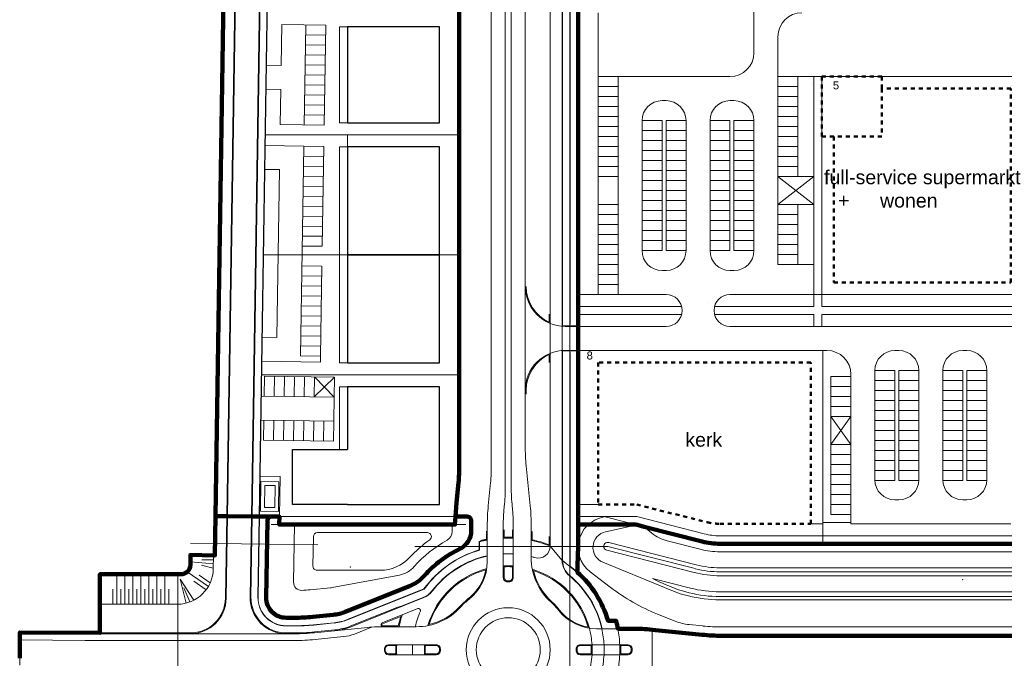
# Model space of a CAD drawing. Extents: x 168554 to 174410, y 515675 to 521218.
# Tile 9 of 110: x 171804 to 172050, y 518476 to 518635. Entities that reach past the tile are written whole.
import ezdxf

# ---------------------------------------------------------------- set-up
doc = ezdxf.new("R2010")
doc.units = 0
doc.header["$MEASUREMENT"] = 0
doc.linetypes.add('NLCS-HIDDEN', pattern=[4, 2, -2])
for name, color, linetype, lineweight in [('Algemeen - 1411 Basislijnen deelgebieden', 5, 'Continuous', 90), ('Algemeen - Fase 1A - 1070 Ondergrond - ontwerp', 7, 'Continuous', 9), ('Algemeen - Fase 1B6 - 1070 Ondergrond - ontwerp', 7, 'Continuous', 9), ('Algemeen - Fase 1C - 1070 Ondergrond - ontwerp', 7, 'Continuous', 9), ('Algemeen - Fase 1C - 1070 Ondergrond - ontwerp panden - hoofdgebouw', 7, 'Continuous', 30), ('Algemeen - Fase 1E - 1070 Ondergrond - ontwerp', 7, 'Continuous', 9), ('Algemeen - Fase 1E - 1070 Ondergrond - ontwerp bouwvlak', 7, 'NLCS-HIDDEN', 50), ('Algemeen - Fase 1E - 1070 ondergrond - tekst', 7, 'Continuous', 9), ('Algemeen - Fase Ontsluitingsweg - 1070 Ondergrond', 7, 'Continuous', 9), ('Fasering 1', 71, 'Continuous', 0)]:
    doc.layers.add(name, color=color, linetype=linetype, lineweight=lineweight)
doc.styles.get("Standard").update_dxf_attribs({"font": 'arial.ttf'})

msp = doc.modelspace()

# ---------------------------------------------------------------- linework, layer by layer
at = {"layer": 'Algemeen - 1411 Basislijnen deelgebieden'}
for points in [[(171853.94, 518800.71), (171854.81, 518797.38), (171856.36, 518785.96), (171856.96, 518770.95), (171852.91, 518511.31)], [(171943.69, 518509.2), (171943.69, 518552.69), (171943.69, 518552.75), (171943.69, 518552.79), (171943.69, 518558.75), (171943.69, 518558.79), (171943.69, 518558.89), (171943.69, 518561.75), (171943.69, 518563.75), (171943.69, 518566.75), (171943.69, 518637.25), (171943.69, 518691.75), (171943.69, 518694.75), (171943.69, 518696.75), (171943.69, 518699.65), (171943.69, 518699.75), (171943.69, 518705.75), (171943.69, 518705.85), (171943.69, 518709.48), (171943.69, 518710.75)], [(171866.89, 518511.2), (171863.91, 518511.2), (171863.85, 518511.2), (171862.11, 518511.22), (171861.91, 518511.22), (171855.91, 518511.28), (171855.71, 518511.28), (171852.91, 518511.31)], [(171866.89, 518511.2), (171868.91, 518511.2), (171868.88, 518509.2), (171872.68, 518509.2), (171912.14, 518509.2), (171912.85, 518509.2), (171912.99, 518511.2)]]:
    msp.add_lwpolyline(points, dxfattribs=at)
for points in [[(171912.99, 518511.2), (171913.23, 518514.67), (171913.73, 518519.71, 0.02492), (171913.94, 518523.89), (171913.94, 518546.7), (171913.94, 518576.7), (171913.94, 518606.7), (171913.94, 518636.7), (171913.94, 518666.63), (171913.94, 518666.7), (171913.94, 518671.63), (171913.94, 518671.7), (171913.94, 518701.7), (171913.94, 518731.7), (171913.94, 518761.7)], [(171803.92, 518475.75), (171803.96, 518480.35), (171803.98, 518482.05), (171803.98, 518482.25), (171823.98, 518482.1), (171823.98, 518489.29), (171823.98, 518496.77), (171825.12, 518496.77), (171828.24, 518496.77), (171830.24, 518496.77), (171832.24, 518496.77), (171834.24, 518496.77), (171836.24, 518496.77), (171838.24, 518496.77), (171840.24, 518496.77), (171844.26, 518496.77, 0.188894), (171845.86, 518497.4, 0.205261), (171846.62, 518499.1), (171846.63, 518499.89), (171846.65, 518501.6), (171852.42, 518501.51), (171852.75, 518501.51), (171852.91, 518511.31)], [(171912.99, 518511.2), (171915.94, 518511.2, -0.414214), (171916.94, 518510.2), (171916.94, 518507.66, -0.288716), (171914.1, 518503.15, 0.100302), (171905.22, 518496.46, -0.116997), (171901.45, 518493.8), (171885.38, 518487.37, -0.070325), (171882.39, 518486.64), (171877.28, 518486.13, -0.024922), (171872.7, 518485.9), (171870.59, 518485.9, -0.418789), (171865.59, 518490.98), (171865.89, 518510.22, -0.409653), (171866.89, 518511.2)], [(171943.69, 518509.2), (171943.69, 518503.76, -0.00572), (171943.46, 518497.33, -0.141342), (171951.16, 518485.15), (171953.17, 518485.15, -0.018368), (171953.63, 518483.15), (171957.19, 518483.15, -0.024922), (171962.17, 518482.9), (171974.7, 518481.65, 0.024922), (171979.68, 518481.4), (172073.03, 518481.4), (172119.66, 518481.4, 0.414214), (172134.66, 518496.4), (172134.66, 518504.4)], [(172134.66, 518504.4), (172130.51, 518504.47), (172126.26, 518504.54), (172119.92, 518504.64), (172118.66, 518504.4), (172063.96, 518504.4), (172004.96, 518504.4), (171979.18, 518504.4, -0.062519), (171974.73, 518504.96), (171960.19, 518508.67), (171958.45, 518509.11), (171958.1, 518509.2), (171946.22, 518509.2), (171943.69, 518509.2)]]:
    msp.add_lwpolyline(points, format="xyb", dxfattribs=at)
at = {"layer": 'Algemeen - Fase 1A - 1070 Ondergrond - ontwerp'}
msp.add_line((171979.68, 518481.4), (172119.16, 518481.4), dxfattribs=at)
at = {"layer": 'Algemeen - Fase 1B6 - 1070 Ondergrond - ontwerp'}
for p, q in [((171915.94, 518511.2), (171866.89, 518511.2)), ((171950.48, 518511.14), (171974.73, 518504.96)), ((171958.35, 518511.2), (171951.4, 518511.2)), ((171975.23, 518506.9), (171958.35, 518511.2)), ((171865.89, 518510.22), (171865.59, 518490.98)), ((171915.58, 518509.2), (171866.88, 518509.2)), ((171872.68, 518509.2), (171872.45, 518494.77)), ((171912.14, 518509.2), (171872.68, 518509.2)), ((171912.14, 518507.49), (171912.14, 518509.2)), ((171916.94, 518507.66), (171916.94, 518510.2)), ((171950.56, 518507.41), (171958.45, 518509.11)), ((171958.45, 518509.11), (171974.73, 518504.96)), ((171960.19, 518508.67), (171962.14, 518507.07)), ((171877.31, 518498.8), (171877.43, 518506.22)), ((171878.43, 518507.2), (171905.94, 518507.2)), ((172129.12, 518506.4), (171979.18, 518506.4)), ((171878.5, 518504.11), (171846.69, 518504.56)), ((171951.1, 518503.76), (171902.78, 518503.76)), ((171951.1, 518503.76), (171973, 518498.18)), ((171951.34, 518504.73), (171973.25, 518499.14)), ((171966, 518505.12), (171974.24, 518503.02)), ((171979.18, 518504.4), (172118.66, 518504.4)), ((171979.18, 518504.4), (172118.66, 518504.4)), ((171972.75, 518497.21), (171950.85, 518502.79)), ((171979.18, 518502.4), (171979.68, 518502.4)), ((171979.68, 518502.4), (172118.66, 518502.4)), ((171965.29, 518493.45), (171949.88, 518499.78)), ((171979.18, 518498.4), (172118.66, 518498.4)), ((171894.17, 518497.79), (171878.31, 518497.79)), ((171882.08, 518493.46), (171898.94, 518496.59)), ((171946.72, 518497.37), (171951.72, 518493.54)), ((171971.77, 518493.33), (171962.33, 518495.74)), ((171979.18, 518497.4), (172118.66, 518497.4)), ((172118.66, 518496.4), (171979.18, 518496.4)), ((171876.61, 518492.89), (171881.71, 518493.4)), ((171885.38, 518487.37), (171901.45, 518493.8)), ((171968.24, 518492.26), (171966.06, 518493.13)), ((171966.36, 518493.87), (171968.54, 518493)), ((171971.27, 518491.39), (171969.58, 518491.82)), ((171969.78, 518492.6), (171971.47, 518492.17)), ((171979.68, 518492.4), (171979.18, 518492.4)), ((171979.18, 518491.2), (171979.68, 518491.2)), ((172118.66, 518492.4), (171979.68, 518492.4)), ((171979.68, 518491.2), (172118.66, 518491.2)), ((171979.68, 518490.4), (171979.18, 518490.4)), ((172118.66, 518490.4), (171979.68, 518490.4)), ((171870.59, 518485.9), (171872.7, 518485.9)), ((171877.28, 518486.13), (171882.39, 518486.64)), ((171963.54, 518486.82), (171968, 518485.03)), ((171971.48, 518484.18), (171974.92, 518483.84)), ((171979.68, 518483.6), (172118.66, 518483.6))]:
    msp.add_line(p, q, dxfattribs=at)
for centre, radius, start, end in [((171866.89, 518510.2), 1, 90, 179.1064), ((171915.94, 518510.2), 1, 0, 90), ((171951.4, 518503.49), 7.71, 89.9967, 232.5709), ((171878.43, 518506.2), 1, 90, 179.1064), ((171926.19, 518477.9), 33.8, 125.5884, 136.9709), ((171905.94, 518506.2), 1, 305.5884, 90), ((171909.64, 518507.49), 2.5, 299.2224, 0), ((171911.94, 518507.66), 5, 295.583, 360), ((171951.4, 518503.49), 4.01, 102.1652, 247.674), ((171968.47, 518514.81), 10, 230.6904, 255.6904), ((171979.18, 518522.4), 16, 255.6904, 270), ((171926.19, 518477.9), 31.4, 119.2224, 138.4939), ((171926.19, 518477.9), 28, 115.583, 138.4939), ((171951.1, 518503.76), 1, 75.6904, 255.6904), ((171979.18, 518522.4), 20, 255.6904, 270), ((171979.18, 518522.4), 18, 255.6904, 270), ((171979.18, 518522.4), 18, 255.6904, 270), ((171894.17, 518507.79), 10, 270, 316.9709), ((171878.31, 518498.79), 1, 179.1064, 270), ((171897.73, 518503.08), 6.6, 280.5348, 318.4939), ((171979.18, 518522.4), 25, 255.6904, 270), ((171979.18, 518522.4), 24, 255.6904, 270), ((171897.73, 518503.08), 10, 291.8014, 318.4939), ((171982.11, 518533.24), 42.4, 242.1932, 248.1986), ((171979.18, 518522.4), 26, 255.6904, 270), ((171874.45, 518494.74), 2, 179.1064, 272.6897), ((171881.3, 518497.58), 4.2, 275.7106, 280.7284), ((171982.11, 518533.24), 50, 232.5679, 248.1986), ((171982.11, 518533.24), 43.2, 247.0899, 248.1986), ((171972.25, 518502.29), 10, 248.1986, 255.6904), ((171979.18, 518522.4), 30, 255.6904, 270), ((171870.59, 518490.9), 5, 179.1064, 270), ((171872.7, 518531.9), 39.2, 272.6897, 275.7106), ((171972.25, 518502.29), 10.8, 248.1986, 255.6904), ((171979.18, 518522.4), 32, 255.6904, 270), ((171979.18, 518522.4), 31.2, 255.6904, 270), ((171872.7, 518531.9), 46, 270, 275.7106), ((171881.3, 518497.58), 11, 275.7106, 291.8014), ((171972.75, 518496.92), 12.8, 248.1986, 264.2894), ((171979.68, 518531.4), 47.8, 264.2894, 270)]:
    msp.add_arc(centre, radius, start, end, dxfattribs=at)
at = {"layer": 'Algemeen - Fase 1C - 1070 Ondergrond - ontwerp'}
for p, q in [((171855.71, 518511.28), (171859.85, 518776.98)), ((171855.91, 518511.28), (171860.05, 518776.98)), ((171861.91, 518511.22), (171866.05, 518776.88)), ((171862.11, 518511.22), (171866.25, 518776.88)), ((171867.99, 518776.85), (171863.85, 518511.2)), ((171863.91, 518511.2), (171868.05, 518776.85)), ((171869.33, 518624.08), (171869.49, 518634.3)), ((171880.49, 518634.12), (171869.49, 518634.3)), ((171875.49, 518634.2), (171875.1, 518609.2)), ((171880.49, 518634.12), (171880.1, 518609.13)), ((171883.94, 518633.7), (171883.94, 518609.7)), ((171885.94, 518633.7), (171883.94, 518633.7)), ((171880.45, 518631.62), (171875.45, 518631.7)), ((171880.41, 518629.12), (171875.41, 518629.2)), ((171880.37, 518626.62), (171875.37, 518626.7)), ((171869.33, 518624.08), (171865.67, 518624.13)), ((171880.33, 518624.12), (171875.33, 518624.2)), ((171880.29, 518621.63), (171875.29, 518621.7)), ((171880.25, 518619.13), (171875.25, 518619.2)), ((171869.23, 518618.08), (171865.57, 518618.14)), ((171869.23, 518618.08), (171869.1, 518609.3)), ((171880.21, 518616.63), (171875.21, 518616.7)), ((171880.17, 518614.13), (171875.17, 518614.2)), ((171880.14, 518611.63), (171875.14, 518611.7)), ((171880.1, 518609.13), (171869.1, 518609.3)), ((171885.94, 518609.7), (171883.94, 518609.7)), ((171865.4, 518606.7), (171913.94, 518606.7)), ((171885.94, 518606.7), (171885.94, 518549.7)), ((171875.01, 518603.89), (171865.35, 518604.05)), ((171875.01, 518603.89), (171874.2, 518551.39)), ((171875.01, 518603.89), (171880.01, 518603.81)), ((171875.01, 518603.89), (171880.01, 518603.81)), ((171880.01, 518603.81), (171879.62, 518578.81)), ((171883.94, 518603.7), (171883.94, 518549.7)), ((171883.94, 518603.7), (171885.94, 518603.7)), ((171874.98, 518601.39), (171879.97, 518601.31)), ((171868.92, 518597.99), (171865.26, 518598.05)), ((171868.92, 518597.99), (171868.27, 518556)), ((171874.94, 518598.89), (171879.94, 518598.81)), ((171874.9, 518596.39), (171879.9, 518596.31)), ((171874.86, 518593.89), (171879.86, 518593.81)), ((171874.82, 518591.39), (171879.82, 518591.31)), ((171874.78, 518588.89), (171879.78, 518588.81)), ((171874.74, 518586.39), (171879.74, 518586.31)), ((171874.7, 518583.89), (171879.7, 518583.81)), ((171874.66, 518581.39), (171879.66, 518581.31)), ((171874.62, 518578.89), (171879.62, 518578.81)), ((171864.93, 518576.7), (171913.94, 518576.7)), ((171874.55, 518573.89), (171879.55, 518573.81)), ((171879.55, 518573.81), (171879.19, 518551.32)), ((171874.51, 518571.39), (171879.51, 518571.31)), ((171874.47, 518568.89), (171879.47, 518568.81)), ((171874.43, 518566.39), (171879.43, 518566.31)), ((171874.39, 518563.89), (171879.39, 518563.81)), ((171874.35, 518561.39), (171879.35, 518561.31)), ((171874.31, 518558.89), (171879.31, 518558.81)), ((171868.28, 518556), (171864.61, 518556.07)), ((171874.27, 518556.39), (171879.27, 518556.32)), ((171874.23, 518553.89), (171879.23, 518553.82)), ((171879.17, 518549.82), (171864.51, 518550.07)), ((171874.2, 518551.39), (171879.19, 518551.32)), ((171879.19, 518551.32), (171879.17, 518549.82)), ((171883.94, 518549.7), (171885.94, 518549.7)), ((171864.46, 518546.7), (171913.94, 518546.7)), ((171865.2, 518546.34), (171865.12, 518541.34)), ((171882.7, 518546.04), (171865.2, 518546.34)), ((171867.7, 518546.3), (171867.62, 518541.3)), ((171870.2, 518546.26), (171870.12, 518541.26)), ((171872.7, 518546.21), (171872.62, 518541.21)), ((171875.2, 518546.17), (171875.12, 518541.17)), ((171877.7, 518546.13), (171877.62, 518541.13)), ((171877.62, 518541.13), (171882.7, 518546.04)), ((171882.62, 518541.04), (171877.7, 518546.13)), ((171882.7, 518546.04), (171882.62, 518541.04)), ((171883.94, 518543.7), (171883.94, 518528.02)), ((171883.94, 518543.7), (171885.94, 518543.7)), ((171882.62, 518541.04), (171864.38, 518541.35)), ((171882.62, 518541.04), (171882.51, 518535.04)), ((171882.51, 518535.04), (171864.28, 518535.36)), ((171865.02, 518535.34), (171864.93, 518530.34)), ((171867.52, 518535.3), (171867.43, 518530.3)), ((171870.01, 518535.26), (171869.93, 518530.26)), ((171872.51, 518535.21), (171872.43, 518530.21)), ((171875.01, 518535.17), (171874.93, 518530.17)), ((171877.51, 518535.13), (171877.43, 518530.13)), ((171880.01, 518535.09), (171879.93, 518530.09)), ((171882.51, 518535.04), (171882.43, 518530.04)), ((171882.43, 518530.04), (171864.93, 518530.34)), ((171864.06, 518521.28), (171869.06, 518521.2)), ((171869.06, 518521.2), (171868.91, 518511.2)), ((171864.19, 518512.58), (171864.3, 518519.96)), ((171864.3, 518519.96), (171868.78, 518519.89)), ((171865.14, 518513.51), (171865.23, 518519.01)), ((171865.23, 518519.01), (171867.83, 518518.97)), ((171867.83, 518518.97), (171867.74, 518513.47)), ((171868.78, 518519.89), (171868.67, 518512.51)), ((171867.74, 518513.47), (171865.14, 518513.51)), ((171863.91, 518511.2), (171912.99, 518511.2)), ((171868.67, 518512.51), (171864.19, 518512.58))]:
    msp.add_line(p, q, dxfattribs=at)
at = {"layer": 'Algemeen - Fase 1C - 1070 Ondergrond - ontwerp panden - hoofdgebouw'}
for p, q in [((171908.94, 518543.7), (171885.94, 518543.7)), ((171885.94, 518543.7), (171885.94, 518528.02)), ((171908.94, 518514.2), (171908.94, 518543.7)), ((171872.18, 518514.2), (171872.18, 518528.02)), ((171872.18, 518528.02), (171885.94, 518528.02)), ((171885.94, 518514.2), (171872.18, 518514.2)), ((171885.94, 518514.2), (171908.94, 518514.2))]:
    msp.add_line(p, q, dxfattribs=at)
for points in [[(171885.94, 518609.7), (171908.94, 518609.7), (171908.94, 518633.7), (171885.94, 518633.7)], [(171885.94, 518576.7), (171908.94, 518576.7), (171908.94, 518603.7), (171885.94, 518603.7)], [(171885.94, 518549.7), (171908.94, 518549.7), (171908.94, 518576.7), (171885.94, 518576.7)]]:
    msp.add_lwpolyline(points, close=True, dxfattribs=at)
at = {"layer": 'Algemeen - Fase 1E - 1070 Ondergrond - ontwerp'}
for p, q in [((171987.69, 518643.25), (171987.69, 518627.25)), ((171943.69, 518637.25), (171943.69, 518566.75)), ((171948.69, 518637.25), (171948.69, 518566.75)), ((171993.69, 518631.25), (171993.69, 518574.25)), ((171953.69, 518621.25), (171953.69, 518566.75)), ((171998.69, 518621.25), (171998.69, 518596.25)), ((172002.69, 518621.25), (172002.69, 518563.75)), ((172004.69, 518621.25), (172004.69, 518563.75)), ((172002.19, 518619.27), (172002.19, 518619.27)), ((171959.69, 518610.25), (171959.69, 518577.75)), ((171964.69, 518610.25), (171959.69, 518610.25)), ((171964.69, 518610.25), (171964.69, 518577.75)), ((171965.69, 518610.25), (171965.69, 518577.75)), ((171970.69, 518610.25), (171965.69, 518610.25)), ((171970.69, 518610.25), (171970.69, 518577.75)), ((171976.69, 518610.25), (171976.69, 518577.75)), ((171981.69, 518610.25), (171976.69, 518610.25)), ((171981.69, 518610.25), (171981.69, 518577.75)), ((171982.69, 518610.25), (171982.69, 518577.75)), ((171987.69, 518610.25), (171982.69, 518610.25)), ((171987.69, 518610.25), (171987.69, 518577.75)), ((171964.69, 518607.75), (171959.69, 518607.75)), ((171970.69, 518607.75), (171965.69, 518607.75)), ((171981.69, 518607.75), (171976.69, 518607.75)), ((171987.69, 518607.75), (171982.69, 518607.75)), ((171964.69, 518605.25), (171959.69, 518605.25)), ((171970.69, 518605.25), (171965.69, 518605.25)), ((171981.69, 518605.25), (171976.69, 518605.25)), ((171987.69, 518605.25), (171982.69, 518605.25)), ((171964.69, 518602.75), (171959.69, 518602.75)), ((171970.69, 518602.75), (171965.69, 518602.75)), ((171981.69, 518602.75), (171976.69, 518602.75)), ((171987.69, 518602.75), (171982.69, 518602.75)), ((171964.69, 518600.25), (171959.69, 518600.25)), ((171970.69, 518600.25), (171965.69, 518600.25)), ((171981.69, 518600.25), (171976.69, 518600.25)), ((171987.69, 518600.25), (171982.69, 518600.25)), ((171964.69, 518597.75), (171959.69, 518597.75)), ((171970.69, 518597.75), (171965.69, 518597.75)), ((171981.69, 518597.75), (171976.69, 518597.75)), ((171987.69, 518597.75), (171982.69, 518597.75)), ((171964.69, 518595.25), (171959.69, 518595.25)), ((171970.69, 518595.25), (171965.69, 518595.25)), ((171981.69, 518595.25), (171976.69, 518595.25)), ((171987.69, 518595.25), (171982.69, 518595.25)), ((171993.69, 518596.25), (172002.69, 518589.25)), ((171993.69, 518589.25), (172002.69, 518596.25)), ((171964.69, 518592.75), (171959.69, 518592.75)), ((171970.69, 518592.75), (171965.69, 518592.75)), ((171981.69, 518592.75), (171976.69, 518592.75)), ((171987.69, 518592.75), (171982.69, 518592.75)), ((171964.69, 518590.25), (171959.69, 518590.25)), ((171970.69, 518590.25), (171965.69, 518590.25)), ((171981.69, 518590.25), (171976.69, 518590.25)), ((171987.69, 518590.25), (171982.69, 518590.25)), ((171998.69, 518589.25), (171998.69, 518574.25)), ((171964.69, 518587.75), (171959.69, 518587.75)), ((171970.69, 518587.75), (171965.69, 518587.75)), ((171981.69, 518587.75), (171976.69, 518587.75)), ((171987.69, 518587.75), (171982.69, 518587.75)), ((171964.69, 518585.25), (171959.69, 518585.25)), ((171970.69, 518585.25), (171965.69, 518585.25)), ((171981.69, 518585.25), (171976.69, 518585.25)), ((171987.69, 518585.25), (171982.69, 518585.25)), ((171964.69, 518582.75), (171959.69, 518582.75)), ((171970.69, 518582.75), (171965.69, 518582.75)), ((171981.69, 518582.75), (171976.69, 518582.75)), ((171987.69, 518582.75), (171982.69, 518582.75)), ((171964.69, 518580.25), (171959.69, 518580.25)), ((171970.69, 518580.25), (171965.69, 518580.25)), ((171981.69, 518580.25), (171976.69, 518580.25)), ((171987.69, 518580.25), (171982.69, 518580.25)), ((171959.69, 518577.75), (171964.69, 518577.75)), ((171965.69, 518577.75), (171970.69, 518577.75)), ((171976.69, 518577.75), (171981.69, 518577.75)), ((171982.69, 518577.75), (171987.69, 518577.75)), ((171943.69, 518563.75), (171943.69, 518561.75)), ((171969.69, 518562.75), (171969.69, 518562.75)), ((171977.69, 518562.75), (171977.69, 518562.75)), ((172002.69, 518561.75), (172002.69, 518558.75)), ((172004.69, 518561.75), (172004.69, 518558.75)), ((171943.69, 518511.2), (171943.69, 518552.69)), ((172004.96, 518552.75), (172004.96, 518504.4)), ((172017.96, 518547.75), (172017.96, 518520.4)), ((172022.96, 518547.75), (172022.96, 518520.25)), ((172023.96, 518547.75), (172023.96, 518520.25)), ((172028.96, 518547.75), (172028.96, 518520.4)), ((172034.96, 518547.75), (172034.96, 518520.4)), ((172039.96, 518547.75), (172039.96, 518520.25)), ((172040.96, 518547.75), (172040.96, 518520.25)), ((172045.96, 518547.75), (172045.96, 518520.4)), ((172006.96, 518546.25), (172006.96, 518511.75)), ((172011.96, 518546.75), (172011.96, 518509.4)), ((172006.96, 518536.25), (172011.96, 518529.25)), ((172006.96, 518529.25), (172011.96, 518536.25)), ((171948.69, 518514.2), (171943.69, 518514.2)), ((171958.35, 518511.2), (171943.69, 518511.2)), ((172004.96, 518509.4), (172001.96, 518509.4)), ((172005.84, 518506.4), (171979.18, 518506.4))]:
    msp.add_line(p, q, dxfattribs=at)
at = {"layer": 'Algemeen - Fase 1E - 1070 Ondergrond - ontwerp', "ltscale": 3}
for p, q in [((171980.69, 518621.25), (171948.69, 518621.25)), ((171981.69, 518621.25), (171980.69, 518621.25)), ((172118.26, 518621.25), (171993.69, 518621.25)), ((171998.69, 518621.25), (171993.69, 518621.25)), ((171953.69, 518618.75), (171948.69, 518618.75)), ((171998.69, 518618.75), (171993.69, 518618.75)), ((171953.69, 518616.25), (171948.69, 518616.25)), ((171998.69, 518616.25), (171993.69, 518616.25)), ((171965.69, 518615.25), (171964.69, 518615.25)), ((171982.69, 518615.25), (171981.69, 518615.25)), ((171953.69, 518613.75), (171948.69, 518613.75)), ((171998.69, 518613.75), (171993.69, 518613.75)), ((171953.69, 518611.25), (171948.69, 518611.25)), ((171998.69, 518611.25), (171993.69, 518611.25)), ((171953.69, 518608.75), (171948.69, 518608.75)), ((171998.69, 518608.75), (171993.69, 518608.75)), ((171953.69, 518606.25), (171948.69, 518606.25)), ((171998.69, 518606.25), (171993.69, 518606.25)), ((171953.69, 518603.75), (171948.69, 518603.75)), ((171998.69, 518603.75), (171993.69, 518603.75)), ((171953.69, 518601.25), (171948.69, 518601.25)), ((171998.69, 518601.25), (171993.69, 518601.25)), ((171953.69, 518598.75), (171948.69, 518598.75)), ((171998.69, 518598.75), (171993.69, 518598.75)), ((171953.69, 518596.25), (171948.69, 518596.25)), ((172002.69, 518596.25), (171993.69, 518596.25)), ((171953.69, 518589.25), (171948.69, 518589.25)), ((172002.69, 518589.25), (171993.69, 518589.25)), ((171953.69, 518586.75), (171948.69, 518586.75)), ((171998.69, 518586.75), (171993.69, 518586.75)), ((171953.69, 518584.25), (171948.69, 518584.25)), ((171998.69, 518584.25), (171993.69, 518584.25)), ((171953.69, 518581.75), (171948.69, 518581.75)), ((171998.69, 518581.75), (171993.69, 518581.75)), ((171953.69, 518579.25), (171948.69, 518579.25)), ((171998.69, 518579.25), (171993.69, 518579.25)), ((171953.69, 518576.75), (171948.69, 518576.75)), ((171998.69, 518576.75), (171993.69, 518576.75)), ((171953.69, 518574.25), (171948.69, 518574.25)), ((171965.69, 518572.75), (171964.69, 518572.75)), ((171982.69, 518572.75), (171981.69, 518572.75)), ((171998.69, 518574.25), (171993.69, 518574.25)), ((172002.69, 518574.25), (171998.69, 518574.25)), ((171953.69, 518571.75), (171948.69, 518571.75)), ((171953.69, 518569.25), (171948.69, 518569.25)), ((171965.69, 518566.75), (171943.69, 518566.75)), ((172118.26, 518566.75), (171981.69, 518566.75)), ((171969.57, 518563.75), (171943.69, 518563.75)), ((172002.69, 518563.75), (171977.82, 518563.75)), ((172061.96, 518563.75), (172004.69, 518563.75)), ((171969.57, 518561.75), (171943.69, 518561.75)), ((172002.69, 518561.75), (171977.82, 518561.75)), ((172061.96, 518561.75), (172004.69, 518561.75)), ((171965.69, 518558.75), (171943.69, 518558.75)), ((172126.26, 518558.75), (171981.69, 518558.75)), ((172005.96, 518552.75), (171943.69, 518552.75)), ((172022.96, 518552.75), (172023.96, 518552.75)), ((172040.96, 518552.75), (172039.96, 518552.75)), ((172017.96, 518547.75), (172022.96, 518547.75)), ((172023.96, 518547.75), (172028.96, 518547.75)), ((172023.96, 518547.75), (172028.96, 518547.75)), ((172039.96, 518547.75), (172034.96, 518547.75)), ((172039.96, 518547.75), (172034.96, 518547.75)), ((172045.96, 518547.75), (172040.96, 518547.75)), ((172011.96, 518546.25), (172006.96, 518546.25)), ((172017.96, 518545.25), (172022.96, 518545.25)), ((172023.96, 518545.25), (172028.96, 518545.25)), ((172039.96, 518545.25), (172034.96, 518545.25)), ((172045.96, 518545.25), (172040.96, 518545.25)), ((172011.96, 518543.75), (172006.96, 518543.75)), ((172017.96, 518542.75), (172022.96, 518542.75)), ((172023.96, 518542.75), (172028.96, 518542.75)), ((172039.96, 518542.75), (172034.96, 518542.75)), ((172045.96, 518542.75), (172040.96, 518542.75)), ((172011.96, 518541.25), (172006.96, 518541.25)), ((172017.96, 518540.25), (172022.96, 518540.25)), ((172023.96, 518540.25), (172028.96, 518540.25)), ((172039.96, 518540.25), (172034.96, 518540.25)), ((172045.96, 518540.25), (172040.96, 518540.25)), ((172011.96, 518538.75), (172006.96, 518538.75)), ((172017.96, 518537.75), (172022.96, 518537.75)), ((172023.96, 518537.75), (172028.96, 518537.75)), ((172039.96, 518537.75), (172034.96, 518537.75)), ((172045.96, 518537.75), (172040.96, 518537.75)), ((172011.96, 518536.25), (172006.96, 518536.25)), ((172017.96, 518535.25), (172022.96, 518535.25)), ((172023.96, 518535.25), (172028.96, 518535.25)), ((172039.96, 518535.25), (172034.96, 518535.25)), ((172045.96, 518535.25), (172040.96, 518535.25)), ((172017.96, 518532.75), (172022.96, 518532.75)), ((172023.96, 518532.75), (172028.96, 518532.75)), ((172039.96, 518532.75), (172034.96, 518532.75)), ((172045.96, 518532.75), (172040.96, 518532.75)), ((172017.96, 518530.25), (172022.96, 518530.25)), ((172023.96, 518530.25), (172028.96, 518530.25)), ((172039.96, 518530.25), (172034.96, 518530.25)), ((172045.96, 518530.25), (172040.96, 518530.25)), ((172011.96, 518529.25), (172006.96, 518529.25)), ((172017.96, 518527.75), (172022.96, 518527.75)), ((172023.96, 518527.75), (172028.96, 518527.75)), ((172039.96, 518527.75), (172034.96, 518527.75)), ((172045.96, 518527.75), (172040.96, 518527.75)), ((172011.96, 518526.75), (172006.96, 518526.75)), ((172017.96, 518525.25), (172022.96, 518525.25)), ((172023.96, 518525.25), (172028.96, 518525.25)), ((172039.96, 518525.25), (172034.96, 518525.25)), ((172045.96, 518525.25), (172040.96, 518525.25)), ((172011.96, 518524.25), (172006.96, 518524.25)), ((172017.96, 518522.75), (172022.96, 518522.75)), ((172023.96, 518522.75), (172028.96, 518522.75)), ((172039.96, 518522.75), (172034.96, 518522.75)), ((172045.96, 518522.75), (172040.96, 518522.75)), ((172011.96, 518521.75), (172006.96, 518521.75)), ((172017.96, 518520.25), (172022.96, 518520.25)), ((172023.96, 518520.25), (172028.96, 518520.25)), ((172039.96, 518520.25), (172034.96, 518520.25)), ((172045.96, 518520.25), (172040.96, 518520.25)), ((172011.96, 518519.25), (172006.96, 518519.25)), ((172011.96, 518516.75), (172006.96, 518516.75)), ((172022.96, 518515.4), (172023.96, 518515.4)), ((172040.96, 518515.4), (172039.96, 518515.4)), ((172011.96, 518514.25), (172006.96, 518514.25)), ((172011.96, 518511.75), (172006.96, 518511.75)), ((172011.96, 518509.75), (172004.96, 518509.75))]:
    msp.add_line(p, q, dxfattribs=at)
at = {"layer": 'Algemeen - Fase 1E - 1070 Ondergrond - ontwerp'}
for points in [[(171943.69, 518566.75), (171943.69, 518563.75)], [(171943.69, 518561.75), (171943.69, 518558.89)], [(171943.69, 518558.75), (171943.69, 518552.79)], [(172011.96, 518509.4), (172051.96, 518509.4)], [(172004.96, 518506.4), (172063.96, 518506.4)]]:
    msp.add_lwpolyline(points, dxfattribs=at)
at = {"layer": 'Algemeen - Fase 1E - 1070 Ondergrond - ontwerp', "linetype": 'ByBlock'}
msp.add_lwpolyline([(171976.19, 518564.79), (171976.19, 518564.79)], close=True, dxfattribs=at)
at = {"layer": 'Algemeen - Fase 1E - 1070 Ondergrond - ontwerp'}
for centre, radius, start, end in [((171999.69, 518631.25), 6, 90, 180), ((171981.69, 518627.25), 6, 270, 0), ((171964.69, 518610.25), 5, 90, 180), ((171981.69, 518610.25), 5, 90, 180), ((171965.69, 518577.75), 5, 270, 0), ((171982.69, 518577.75), 5, 270, 0), ((171981.69, 518562.75), 4, 90, 180), ((171965.69, 518562.75), 4, 270, 0), ((171981.69, 518562.75), 4, 180, 270), ((172023.96, 518547.75), 5, 0, 90), ((172039.96, 518547.75), 5, 90, 180), ((172022.96, 518520.4), 5, 180, 270), ((172023.96, 518520.4), 5, 270, 0), ((172039.96, 518520.4), 5, 180, 270), ((172040.96, 518520.4), 5, 270, 0)]:
    msp.add_arc(centre, radius, start, end, dxfattribs=at)
at = {"layer": 'Algemeen - Fase 1E - 1070 Ondergrond - ontwerp', "ltscale": 3}
for centre, radius, start, end in [((171965.69, 518610.25), 5, 0, 90), ((171982.69, 518610.25), 5, 0, 90), ((171964.69, 518577.75), 5, 180, 270), ((171981.69, 518577.75), 5, 180, 270), ((171965.69, 518562.75), 4, 0, 90), ((172005.96, 518546.75), 6, 0, 90), ((172022.96, 518547.75), 5, 90, 180), ((172040.96, 518547.75), 5, 0, 90)]:
    msp.add_arc(centre, radius, start, end, dxfattribs=at)
at = {"layer": 'Algemeen - Fase 1E - 1070 Ondergrond - ontwerp bouwvlak', "ltscale": 0.5}
msp.add_lwpolyline([(172019.69, 518618.25), (172019.69, 518621.25), (172004.69, 518621.25), (172004.69, 518606.25), (172007.69, 518606.25), (172007.69, 518569.75), (172051.96, 518569.75), (172051.96, 518618.25)], close=True, dxfattribs=at)
msp.add_lwpolyline([(172019.69, 518618.25), (172019.69, 518606.25), (172007.69, 518606.25)], dxfattribs=at)
msp.add_lwpolyline([(172001.96, 518509.4), (172001.96, 518549.75), (171948.69, 518549.75), (171948.69, 518514.2), (171958.35, 518514.2), (171975.97, 518509.8, 0.062519), (171979.18, 518509.4)], format="xyb", close=True, dxfattribs=at)
at = {"layer": 'Algemeen - Fase Ontsluitingsweg - 1070 Ondergrond'}
for p, q in [((171913.94, 518772.28), (171913.94, 518523.89)), ((171925.44, 518772.28), (171925.44, 518518.69)), ((171926.94, 518518.66), (171926.94, 518772.28)), ((171930.44, 518772.28), (171930.44, 518528.88)), ((171936.69, 518503.84), (171936.69, 518772.28)), ((171939.69, 518772.28), (171939.69, 518500.23)), ((171939.79, 518698.09), (171939.79, 518560.45)), ((171941.63, 518699.65), (171941.63, 518559.35)), ((171941.69, 518699.65), (171941.69, 518559.35)), ((171941.63, 518598.72), (171941.63, 518459.35)), ((171936.47, 518559.85), (171936.47, 518561.85)), ((171939.79, 518560.45), (171939.69, 518560.45)), ((171939.79, 518559.45), (171939.69, 518560.45)), ((171939.69, 518559.45), (171939.69, 518560.45)), ((171939.79, 518559.45), (171939.79, 518560.45)), ((171939.79, 518559.45), (171939.69, 518559.45)), ((171939.79, 518559.45), (171939.79, 518558.91)), ((171940.44, 518558.89), (171943.69, 518558.89)), ((171940.44, 518558.79), (171943.69, 518558.79)), ((171939.79, 518552.67), (171939.79, 518552.12)), ((171943.69, 518552.79), (171940.44, 518552.79)), ((171943.69, 518552.69), (171940.44, 518552.69)), ((171941.63, 518552.22), (171941.63, 518498.74)), ((171941.69, 518552.22), (171941.69, 518498.77)), ((171936.47, 518549.72), (171936.47, 518551.72)), ((171939.79, 518552.12), (171939.69, 518552.12)), ((171939.79, 518552.12), (171939.69, 518551.12)), ((171939.69, 518552.12), (171939.69, 518551.12)), ((171939.79, 518551.12), (171939.69, 518551.12)), ((171939.79, 518552.12), (171939.79, 518551.12)), ((171939.79, 518551.12), (171939.79, 518500.23)), ((171930.66, 518542.79), (171930.66, 518541.79)), ((171936.69, 518503.84), (171936.69, 518542.54)), ((171939.69, 518542.54), (171939.69, 518500.23)), ((171939.79, 518542.54), (171939.79, 518500.23)), ((171941.63, 518542.54), (171941.63, 518498.74)), ((171941.69, 518542.54), (171941.69, 518498.77)), ((171930.69, 518523.91), (171931.69, 518513.87)), ((171913.23, 518514.67), (171913.73, 518519.71)), ((171921.69, 518518.91), (171921.19, 518513.87)), ((171925.19, 518513.71), (171925.17, 518513.48)), ((171927.22, 518513.43), (171927.19, 518513.68)), ((171855.39, 518490.76), (171855.71, 518511.28)), ((171855.59, 518490.76), (171855.91, 518511.28)), ((171861.59, 518491.04), (171861.91, 518511.22)), ((171861.79, 518491.04), (171862.11, 518511.22)), ((171863.85, 518511.2), (171863.53, 518491.01)), ((171863.59, 518491.01), (171863.91, 518511.2)), ((171920.99, 518509.2), (171920.94, 518509.2)), ((171920.94, 518508.9), (171920.94, 518499.95)), ((171924.94, 518508.9), (171924.94, 518495.9)), ((171925.16, 518506.04), (171925.16, 518507.9)), ((171927.22, 518507.9), (171927.22, 518506.04)), ((171927.44, 518495.9), (171927.44, 518508.9)), ((171931.94, 518508.9), (171931.94, 518500.93)), ((171920.72, 518507.56), (171920.72, 518505.52)), ((171932.16, 518505.42), (171932.16, 518507.46)), ((171936.47, 518506.25), (171936.47, 518504.12)), ((171918.94, 518504.94), (171918.94, 518502.87)), ((171919, 518502.82), (171919, 518504.9)), ((171936.69, 518503.84), (171939.69, 518500.23)), ((171846.62, 518499.1), (171846.65, 518501.6)), ((171852.42, 518501.51), (171852.37, 518498.16)), ((171852.39, 518499.35), (171846.63, 518499.89)), ((171852.37, 518498.32), (171849.41, 518499.09)), ((171852.4, 518500.35), (171849.52, 518500.39)), ((171925.16, 518498.65), (171925.16, 518495.9)), ((171927.22, 518495.9), (171927.22, 518498.65)), ((171939.69, 518500.23), (171939.79, 518500.23)), ((171939.79, 518500.23), (171941.63, 518498.74)), ((171941.63, 518498.74), (171941.69, 518498.77)), ((171825.12, 518496.77), (171844.26, 518496.77)), ((171828.24, 518489.29), (171828.24, 518496.77)), ((171830.24, 518489.29), (171830.24, 518496.77)), ((171832.24, 518489.29), (171832.24, 518496.77)), ((171834.24, 518489.29), (171834.24, 518496.77)), ((171836.24, 518489.29), (171836.24, 518496.77)), ((171838.24, 518489.29), (171838.24, 518496.77)), ((171840.24, 518489.29), (171840.24, 518496.77)), ((171843.47, 518463.03), (171843.47, 518496.77)), ((171847.45, 518490.26), (171844.06, 518495.53)), ((171845.59, 518489.57), (171844.06, 518495.53)), ((171851.13, 518493.72), (171845.86, 518497.4)), ((171851.59, 518494.62), (171848.83, 518496.55)), ((171827.24, 518489.29), (171827.24, 518493.03)), ((171829.24, 518489.29), (171829.24, 518493.03)), ((171831.24, 518489.29), (171831.24, 518493.03)), ((171833.24, 518489.29), (171833.24, 518493.03)), ((171835.24, 518489.29), (171835.24, 518493.03)), ((171837.24, 518489.29), (171837.24, 518493.03)), ((171839.24, 518489.29), (171839.24, 518493.03)), ((171841.24, 518489.29), (171841.24, 518493.03)), ((171846.53, 518489.86), (171845.01, 518493.36)), ((171850.57, 518492.89), (171847.48, 518495.05)), ((171905.1, 518493.1), (171886.12, 518485.51)), ((171886.15, 518485.46), (171905.14, 518493.06)), ((171907.09, 518492.59), (171907.71, 518493.37)), ((171907.09, 518492.59), (171907.79, 518493.31)), ((171907.17, 518492.53), (171907.79, 518493.31)), ((171907.71, 518493.37), (171907.79, 518493.31)), ((171886.87, 518483.66), (171905.06, 518490.93)), ((171899.48, 518488.81), (171905.02, 518491.03)), ((171907.09, 518492.59), (171907.17, 518492.53)), ((171843.37, 518489.29), (171823.98, 518489.29)), ((171898.52, 518488.53), (171886.79, 518483.84)), ((171903.56, 518488.18), (171894.64, 518484.61)), ((171898.52, 518488.53), (171899.48, 518488.81)), ((171898.52, 518488.53), (171898.59, 518488.35)), ((171898.59, 518488.35), (171899.48, 518488.81)), ((171898.59, 518488.35), (171899.52, 518488.72)), ((171899.48, 518488.81), (171899.52, 518488.72)), ((171899.29, 518486.24), (171894.72, 518484.41)), ((171872.7, 518483.9), (171870.59, 518483.9)), ((171870.59, 518483.84), (171872.7, 518483.84)), ((171882.59, 518484.65), (171877.48, 518484.14)), ((171877.49, 518484.08), (171882.6, 518484.59)), ((171890.22, 518483.4), (171877.68, 518482.15)), ((171887.7, 518481.83), (171891.97, 518483.55)), ((171895.19, 518483.87), (171898.67, 518483.87)), ((171903.16, 518483.65), (171895.19, 518483.65)), ((171948.25, 518483.15), (171957.19, 518483.15)), ((171951.12, 518485.09), (171953.13, 518485.09)), ((171951.16, 518485.15), (171953.17, 518485.15)), ((171803.9, 518474.05), (171803.98, 518482.05)), ((171803.98, 518482.25), (171820.31, 518482.1)), ((171803.98, 518482.05), (171820.31, 518481.9)), ((171820.31, 518482.1), (171846.59, 518482.1)), ((171820.31, 518481.9), (171846.59, 518481.9)), ((171846.59, 518481.9), (171870.59, 518481.9)), ((171872.7, 518482.1), (171870.59, 518482.1)), ((171872.7, 518481.9), (171870.59, 518481.9)), ((171882.77, 518482.86), (171877.66, 518482.35)), ((171877.85, 518480.46), (171884.98, 518481.17)), ((171962.17, 518482.9), (171974.7, 518481.65)), ((171962.17, 518472.4), (171962.17, 518482.9)), ((171979.68, 518481.4), (172119.66, 518481.4)), ((171803.96, 518480.35), (171820.3, 518480.2)), ((171820.3, 518480.2), (171846.59, 518480.2)), ((171846.59, 518480.2), (171870.59, 518480.2)), ((171870.59, 518480.2), (171872.7, 518480.2)), ((171908.19, 518479.15), (171896.19, 518479.15)), ((171898.05, 518478.93), (171896.19, 518478.93)), ((171908.19, 518478.93), (171905.44, 518478.93)), ((171956.19, 518479.15), (171944.19, 518479.15)), ((171946.95, 518478.93), (171944.19, 518478.93)), ((171956.19, 518478.93), (171954.33, 518478.93)), ((171896.19, 518476.87), (171898.05, 518476.87)), ((171896.19, 518476.65), (171908.19, 518476.65)), ((171905.44, 518476.87), (171908.19, 518476.87)), ((171944.19, 518476.87), (171946.95, 518476.87)), ((171944.19, 518476.65), (171956.19, 518476.65)), ((171954.33, 518476.87), (171956.19, 518476.87))]:
    msp.add_line(p, q, dxfattribs=at)
msp.add_lwpolyline([(171913.46, 518823.88, -0.009428), (171915.28, 518816.79, 0.022223), (171916.49, 518812.51), (171918.06, 518807.76, -0.046067), (171920.14, 518798.8, -0.03399), (171921.94, 518772.28), (171921.94, 518523.89)], format="xyb", dxfattribs=at)
for radius in [10.5, 8]:
    msp.add_circle((171926.19, 518477.9), radius, dxfattribs=at)
for centre, radius, start, end in [((171940.44, 518568.79), 10, 179.9995, 269.9995), ((171940.44, 518568.79), 9.78, 179.9995, 246.0501), ((171940.44, 518568.79), 9.9, 266.2347, 269.9995), ((171940.44, 518542.79), 10, 89.9995, 179.9995), ((171940.44, 518542.79), 9.9, 89.9995, 93.7644), ((171940.44, 518542.79), 9.78, 113.949, 179.9995), ((171980.44, 518528.88), 50, 179.9995, 185.7106), ((171871.94, 518523.89), 42, 354.2894, 359.9995), ((171871.94, 518523.89), 50, 354.2894, 359.9995), ((171875.44, 518518.69), 50, 354.2894, 359.9995), ((171976.94, 518518.66), 50, 179.9995, 185.7106), ((171970.94, 518508.9), 58, 174.2894, 177.7263), ((171970.94, 518508.9), 50, 174.2894, 180), ((171970.94, 518508.9), 46, 174.2894, 180), ((171881.94, 518508.9), 45.5, 0, 5.7106), ((171881.94, 518508.9), 50, 0, 5.7106), ((171926.19, 518477.9), 28, 100.8069, 105.0065), ((171926.19, 518477.9), 27.94, 100.8304, 104.9121), ((171926.19, 518477.9), 28.16, 101.2007, 104.2798), ((171926.19, 518477.9), 27.94, 87.4358, 92.5642), ((171926.19, 518477.9), 28.16, 87.9038, 92.0962), ((171926.19, 518477.9), 28.16, 68.5885, 77.7603), ((171926.19, 518477.9), 26, 106.1914, 144.2103), ((171926.19, 518477.9), 27.94, 67.9262, 78.1238), ((171933.69, 518503.84), 3, 253.8719, 359.9995), ((171926.19, 518477.9), 25.94, 106.0919, 144.2488), ((171926.19, 518477.9), 24, 102.6356, 142.4447), ((171926.19, 518477.9), 24.1, 102.5823, 140.0622), ((171926.19, 518477.9), 24, 87.0145, 92.9855), ((171926.19, 518477.9), 24, 73.8719, 76.1381), ((171946.94, 518500.93), 15, 180, 227.9827), ((171843.37, 518498.29), 9, 270, 359.1851), ((171844.26, 518499.13), 2.36, 270, 359.1851), ((171926.19, 518477.9), 21, 104.8418, 163.2946), ((171908.94, 518499.95), 12, 308.0298, 0), ((171926.19, 518477.9), 21, 86.5875, 93.4125), ((171926.19, 518477.9), 20.78, 87.1589, 92.8411), ((171926.19, 518477.9), 21, 14.8418, 73.2946), ((171944.69, 518500.23), 5, 179.9995, 230.3618), ((171944.69, 518500.23), 4.9, 179.9995, 230.3618), ((171926.19, 518477.9), 25.94, 16.0919, 53.4712), ((171926.19, 518477.9), 26, 16.1914, 53.4046), ((171926.19, 518477.9), 20.78, 105.7807, 162.2671), ((171908.94, 518499.95), 11.78, 308.0298, 349.936), ((171925.94, 518495.9), 1, 180, 270.7958), ((171925.94, 518495.9), 0.78, 180, 270.7958), ((171926.44, 518495.9), 0.78, 269.2042, 0), ((171926.44, 518495.9), 1, 269.2042, 0), ((171946.94, 518500.93), 14.78, 192.6572, 227.9827), ((171926.19, 518477.9), 20.78, 15.7807, 72.2671), ((171926.19, 518477.9), 24, 12.6356, 50.3618), ((171926.19, 518477.9), 24.1, 12.5823, 50.3618), ((171926.19, 518477.9), 17.22, 89.2042, 90.7958), ((171926.19, 518477.9), 17, 89.2042, 90.7958), ((171846.59, 518490.9), 9, 270, 359.1064), ((171846.59, 518490.9), 8.8, 270, 359.1064), ((171870.59, 518490.9), 9, 179.1064, 270), ((171870.59, 518490.9), 8.8, 179.1064, 270), ((171870.59, 518490.9), 7.06, 179.1064, 270), ((171870.59, 518490.9), 7, 179.1064, 270), ((171903.2, 518495.58), 4.9, 291.8014, 322.4447), ((171903.2, 518495.58), 5, 291.8014, 322.4447), ((171926.19, 518477.9), 24.1, 142.4398, 142.4447), ((171926.19, 518477.9), 16.22, 128.0298, 137.9827), ((171903.16, 518498.65), 15, 270, 317.9827), ((171903.74, 518487.71), 0.5, 336.3824, 111.8014), ((171903.16, 518498.65), 14.78, 282.6572, 317.9827), ((171926.19, 518477.9), 16, 128.0298, 137.9827), ((171926.19, 518477.9), 16, 38.0298, 47.9827), ((171926.19, 518477.9), 16.22, 38.0298, 47.9827), ((171926.19, 518477.9), 28.16, 162.7786, 167.7603), ((171926.19, 518477.9), 27.94, 161.8259, 168.1238), ((171926.19, 518477.9), 24, 156.3824, 166.1381), ((171948.25, 518495.15), 12, 218.0298, 270), ((171948.25, 518495.15), 11.78, 218.0298, 259.936), ((171872.7, 518531.9), 48, 270, 275.7106), ((171872.7, 518531.9), 48.06, 270, 275.7106), ((171881.3, 518497.58), 13, 275.7106, 291.8014), ((171881.3, 518497.58), 13.06, 275.7106, 291.8014), ((171881.3, 518497.58), 14.8, 275.7106, 291.8014), ((171881.3, 518497.58), 15, 275.7106, 291.8014), ((171895.19, 518433.65), 50, 90, 95.7106), ((171894.83, 518484.15), 0.5, 111.8014, 270.4152), ((171894.83, 518484.15), 0.28, 111.8014, 270.4152), ((171895.19, 518433.65), 50.22, 90, 90.4152), ((171926.19, 518477.9), 21, 3.4125, 14.8418), ((171926.19, 518477.9), 24, 2.9855, 12.6356), ((171926.19, 518477.9), 27.88, 10.854, 14.945), ((171926.19, 518477.9), 27.94, 10.8304, 15.0395), ((171926.19, 518477.9), 27.94, 2.5642, 10.8304), ((171957.19, 518433.15), 50, 84.2894, 90), ((171872.7, 518531.9), 49.8, 270, 275.7106), ((171872.7, 518531.9), 50, 270, 275.7106), ((171883.98, 518491.12), 10, 275.7106, 291.8014), ((171979.68, 518531.4), 50, 264.2894, 270), ((171872.7, 518531.9), 51.7, 270, 275.7106), ((171896.19, 518478.15), 1, 90, 179.5225), ((171896.19, 518478.15), 0.78, 90, 179.5225), ((171926.19, 518477.9), 28.16, 177.9038, 182.0962), ((171926.19, 518477.9), 27.94, 177.4358, 182.5642), ((171926.19, 518477.9), 24, 177.0145, 182.9855), ((171926.19, 518477.9), 21, 176.5875, 183.4125), ((171926.19, 518477.9), 20.78, 177.1589, 182.8411), ((171908.19, 518478.15), 1, 359.2042, 90), ((171908.19, 518478.15), 0.78, 359.2042, 90), ((171944.19, 518478.15), 1, 90, 180.7958), ((171944.19, 518478.15), 0.78, 90, 180.7958), ((171926.19, 518477.9), 20.78, 357.1589, 2.8411), ((171926.19, 518477.9), 21, 356.5875, 3.4125), ((171926.19, 518477.9), 24, 357.0145, 2.9855), ((171926.19, 518477.9), 27.94, 357.4358, 2.5642), ((171926.19, 518477.9), 28.16, 357.9038, 2.0962), ((171956.19, 518478.15), 1, 0.4775, 90), ((171956.19, 518478.15), 0.78, 0.4775, 90), ((171926.19, 518477.9), 31, 179.5225, 180.4775), ((171896.19, 518477.65), 1, 180.4775, 270), ((171926.19, 518477.9), 30.78, 179.5225, 180.4775), ((171896.19, 518477.65), 0.78, 180.4775, 270), ((171908.19, 518477.65), 0.78, 270, 0.7958), ((171908.19, 518477.65), 1, 270, 0.7958), ((171926.19, 518477.9), 17.22, 179.2042, 180.7958), ((171926.19, 518477.9), 17, 179.2042, 180.7958), ((171926.19, 518477.9), 17, 359.2042, 0.7958), ((171944.19, 518477.65), 1, 179.2042, 270), ((171926.19, 518477.9), 17.22, 359.2042, 0.7958), ((171944.19, 518477.65), 0.78, 179.2042, 270), ((171926.19, 518477.9), 21, 343.2946, 356.5875), ((171926.19, 518477.9), 24, 346.1381, 357.0145), ((171926.19, 518477.9), 27.94, 348.1238, 357.4358), ((171956.19, 518477.65), 0.78, 270, 359.5225), ((171956.19, 518477.65), 1, 270, 359.5225), ((171926.19, 518477.9), 30.78, 359.5225, 0.4775), ((171926.19, 518477.9), 31, 359.5225, 0.4775)]:
    msp.add_arc(centre, radius, start, end, dxfattribs=at)
at = {"layer": 'Fasering 1'}
for p in [(171886.64, 518498.63), (172039.92, 518495.39)]:
    msp.add_point(p, dxfattribs=at)

# ---------------------------------------------------------------- texts
at = {"layer": 'Algemeen - Fase 1E - 1070 Ondergrond - ontwerp bouwvlak', "char_height": 2, "attachment_point": 1}
for s, insert in [('5', (172007.45, 518620.08)), ('8', (171945.8, 518552.5))]:
    msp.add_mtext_dynamic_manual_height_columns(s, width=13.0689, gutter_width=12.5, heights=[0], dxfattribs=dict(at, insert=insert))
at = {"layer": 'Algemeen - Fase 1E - 1070 ondergrond - tekst', "insert": (171981.27, 518686.93), "char_height": 3.5, "attachment_point": 1, "rotation": 270}
msp.add_mtext_dynamic_manual_height_columns('Discount supermarkt \\P\\pi-10.5,l14,t14;+^Iwonen', width=57.3939, gutter_width=12.5, heights=[0], dxfattribs=at)
at = {"layer": 'Algemeen - Fase 1E - 1070 ondergrond - tekst', "char_height": 3.5, "attachment_point": 1}
for s, insert in [('full-service supermarkt \\P\\pi-10.5,l14,t14;+^Iwonen', (172005.24, 518597.85)), ('{\\fArial|b0|i0|c0|p34;kerk}', (171970.51, 518532.19))]:
    msp.add_mtext_dynamic_manual_height_columns(s, width=57.3939, gutter_width=12.5, heights=[0], dxfattribs=dict(at, insert=insert))

doc.saveas('drawing.dxf')
